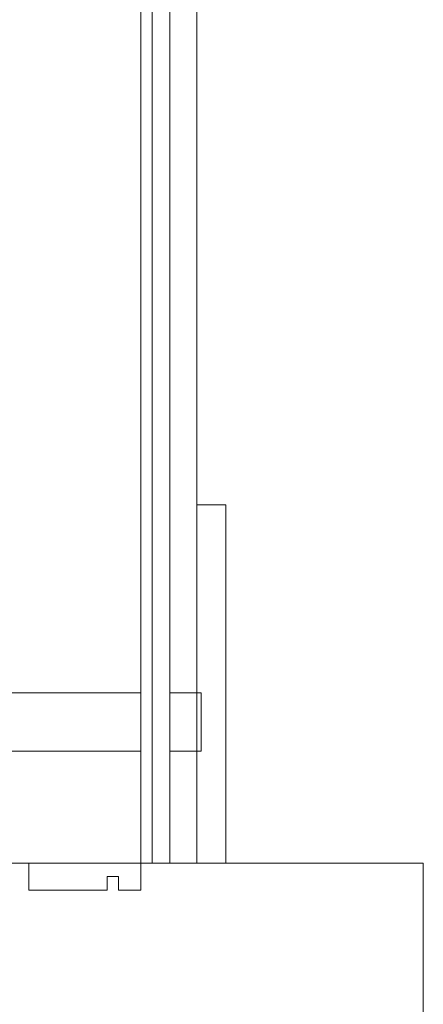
# Model space of a CAD drawing. Header units: millimetres. Extents: x 413 to 305578, y 115 to 38116.
# Tile 175 of 194: x 112446 to 113163, y 14388 to 16137. Entities that reach past the tile are written whole.
import ezdxf

# ---------------------------------------------------------------- set-up
doc = ezdxf.new("R2010")
doc.units = ezdxf.units.MM
for name, color, linetype, true_color in [('PDF$_V$line_ifc_RVT-1-В_Этаж$02_Сводный$A-GENM', 7, 'Continuous', 0xdd6e6e), ('PDF$_V$line_ifc_RVT-1-В_Этаж$02_Сводный$A-PART', 7, 'Continuous', 0xdcdcdc), ('PDF$_V$line_ifc_RVT-1-В_Этаж$02_Сводный$A-WALL', 7, 'Continuous', 0xdcdcdc)]:
    doc.layers.add(name, color=color, linetype=linetype, true_color=true_color)

msp = doc.modelspace()

# ---------------------------------------------------------------- linework, layer by layer
at = {"layer": 'PDF$_V$line_ifc_RVT-1-В_Этаж$02_Сводный$A-GENM', "lineweight": 0}
for points in [[(112812.4, 14638.8), (112812.4, 15275.4), (112808.4, 15275.4), (112760.7, 15275.4), (112760.7, 14638.8)], [(113162.6, 14638.8), (111960.8, 14638.8), (111960.8, 13739.5), (113162.6, 13739.5)]]:
    msp.add_lwpolyline(points, close=True, dxfattribs=at)
at = {"layer": 'PDF$_V$line_ifc_RVT-1-В_Этаж$02_Сводный$A-PART', "lineweight": 0}
msp.add_lwpolyline([(112362.7, 16377.7), (112362.7, 14941.2), (112661.2, 14941.2), (112661.2, 17213.3), (112446.3, 17213.3), (112446.3, 18757.2), (112362.7, 18757.2), (112362.7, 16417.5)], dxfattribs=at)
for points in [[(112712.9, 14638.8), (112712.9, 17495.8), (112681.1, 17495.8), (112681.1, 14638.8)], [(112681.1, 17213.3), (112661.2, 17213.3), (112661.2, 14638.8), (112681.1, 14638.8)], [(112760.7, 17213.3), (112712.9, 17213.3), (112712.9, 14941.2), (112760.7, 14941.2)], [(112362.7, 14837.7), (112362.7, 14638.8), (112661.2, 14638.8), (112661.2, 14837.7)], [(112712.9, 14837.7), (112712.9, 14638.8), (112760.7, 14638.8), (112760.7, 14837.7)], [(112601.5, 14591), (112601.5, 14614.9), (112621.4, 14614.9), (112621.4, 14591), (112661.2, 14591), (112661.2, 14638.8), (112462.2, 14638.8), (112462.2, 14591)]]:
    msp.add_lwpolyline(points, close=True, dxfattribs=at)
at = {"layer": 'PDF$_V$line_ifc_RVT-1-В_Этаж$02_Сводный$A-WALL', "lineweight": 0}
msp.add_lwpolyline([(112362.7, 16377.7), (112362.7, 14941.2), (112661.2, 14941.2), (112661.2, 14837.7), (111781.8, 14837.7), (111781.8, 14941.2), (112661.2, 14941.2), (112661.2, 17213.3), (112446.3, 17213.3), (112446.3, 18757.2), (112362.7, 18757.2), (112362.7, 16417.5)], dxfattribs=at)
for points in [[(112712.9, 14638.8), (112712.9, 17495.8), (112681.1, 17495.8), (112681.1, 14638.8)], [(112681.1, 17213.3), (112661.2, 17213.3), (112661.2, 14638.8), (112681.1, 14638.8)], [(112760.7, 17213.3), (112712.9, 17213.3), (112712.9, 14941.2), (112760.7, 14941.2)], [(112768.6, 14941.2), (112712.9, 14941.2), (112712.9, 14837.7), (112768.6, 14837.7)], [(112362.7, 14837.7), (112362.7, 14638.8), (112661.2, 14638.8), (112661.2, 14837.7)], [(112712.9, 14837.7), (112712.9, 14638.8), (112760.7, 14638.8), (112760.7, 14837.7)], [(112601.5, 14591), (112601.5, 14614.9), (112621.4, 14614.9), (112621.4, 14591), (112661.2, 14591), (112661.2, 14638.8), (112462.2, 14638.8), (112462.2, 14591)]]:
    msp.add_lwpolyline(points, close=True, dxfattribs=at)

doc.saveas('drawing.dxf')
